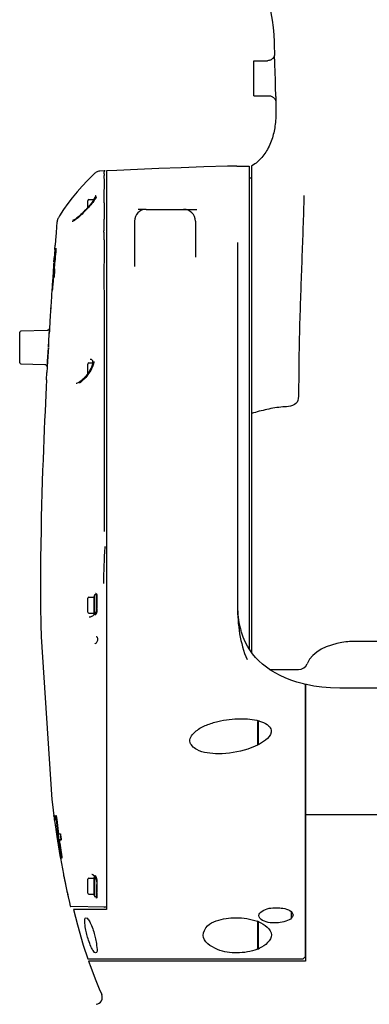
# Model space of a CAD drawing. Header units: millimetres. Extents: x 7426 to 8300, y 124 to 421.
# Tile 12 of 135: x 7929 to 7936, y 232 to 253. Entities that reach past the tile are written whole.
import ezdxf

# ---------------------------------------------------------------- set-up
doc = ezdxf.new("R2010")
doc.units = ezdxf.units.MM
doc.layers.add('外形图', color=7, linetype='Continuous')

msp = doc.modelspace()

# ---------------------------------------------------------------- linework, layer by layer
at = {"layer": '外形图', "linetype": 'Continuous'}
for p, q in [((7934.2938, 252.2267), (7934.3011, 251.9815)), ((7933.8614, 251.1217), (7933.8614, 251.8717)), ((7933.8614, 251.8717), (7934.1518, 251.8717)), ((7934.3011, 251.9816), (7934.301, 251.9831)), ((7933.8614, 251.1217), (7934.1825, 251.1217)), ((7934.3294, 251.0272), (7934.3293, 251.0294)), ((7934.3294, 251.027), (7934.3305, 250.9817)), ((7934.3305, 250.9817), (7934.3314, 250.9376)), ((7933.4922, 249.6217), (7933.4925, 249.6217)), ((7933.4936, 249.6217), (7933.7614, 249.6217)), ((7933.7614, 249.6217), (7933.7614, 239.3094)), ((7933.8114, 249.6217), (7933.8114, 239.2375)), ((7930.4644, 249.4662), (7930.4285, 249.4324)), ((7930.4777, 249.4775), (7930.4644, 249.4662)), ((7930.5532, 249.5106), (7930.5325, 249.5056)), ((7930.5744, 249.513), (7930.5532, 249.5106)), ((7930.6613, 249.5176), (7930.5744, 249.513)), ((7930.6864, 249.5176), (7930.6613, 249.5176)), ((7930.6613, 249.5176), (7930.6613, 249.5146)), ((7930.6613, 249.5146), (7930.6615, 249.4997)), ((7930.7114, 249.5176), (7930.7114, 233.7467)), ((7933.7614, 249.3717), (7933.8114, 249.3717)), ((7930.4578, 248.943), (7930.4441, 248.9054)), ((7930.4614, 248.9267), (7930.4549, 248.9161)), ((7930.4614, 248.9529), (7930.4614, 248.9267)), ((7930.4769, 248.9529), (7930.4614, 248.9529)), ((7930.4638, 248.9305), (7930.4614, 248.9267)), ((7930.4683, 248.9376), (7930.4638, 248.9305)), ((7930.4738, 248.9467), (7930.4683, 248.9376)), ((7930.4778, 248.9546), (7930.4738, 248.9467)), ((7930.4844, 248.9307), (7930.4771, 248.9204)), ((7930.4807, 248.9612), (7930.4778, 248.9546)), ((7930.4831, 248.9838), (7930.4832, 248.9835)), ((7930.4835, 248.9835), (7930.4831, 248.9838)), ((7930.4832, 248.9835), (7930.4834, 248.9833)), ((7930.484, 248.9832), (7930.4835, 248.9835)), ((7930.4841, 248.9832), (7930.484, 248.9832)), ((7930.4907, 248.9405), (7930.4844, 248.9307)), ((7930.4958, 248.9499), (7930.4907, 248.9405)), ((7930.4995, 248.9587), (7930.4958, 248.9499)), ((7930.3139, 248.7356), (7930.3139, 248.8804)), ((7930.3389, 248.9054), (7930.4441, 248.9054)), ((7930.4088, 248.8489), (7930.39, 248.8248)), ((7930.4222, 248.8468), (7930.4004, 248.8197)), ((7930.4257, 248.8718), (7930.4088, 248.8489)), ((7930.4424, 248.8729), (7930.4222, 248.8468)), ((7930.4407, 248.8937), (7930.4257, 248.8718)), ((7930.4549, 248.9161), (7930.4407, 248.8937)), ((7930.4616, 248.8995), (7930.4424, 248.8729)), ((7930.4441, 248.9054), (7930.4441, 248.8991)), ((7930.4771, 248.9204), (7930.4682, 248.9085)), ((7931.5038, 248.6967), (7931.3881, 248.6967)), ((7931.5614, 248.6967), (7932.6396, 248.6967)), ((7929.6571, 248.4217), (7929.6489, 248.3242)), ((7930.0679, 248.4864), (7930.0483, 248.4717)), ((7930.0667, 248.5008), (7930.0511, 248.4899)), ((7931.3114, 248.4467), (7931.3114, 247.4749)), ((7932.6114, 248.4467), (7932.6114, 247.6743)), ((7929.6128, 247.8557), (7929.6138, 247.8706)), ((7929.6138, 247.8706), (7929.6148, 247.8844)), ((7929.6148, 247.8844), (7929.6156, 247.8969)), ((7929.6257, 248.0396), (7929.6175, 247.9356)), ((7933.5114, 247.9858), (7933.5114, 240.2136)), ((7929.5948, 247.62), (7929.5982, 247.6641)), ((7929.5982, 247.6649), (7929.5965, 247.6426)), ((7929.6056, 247.7602), (7929.6039, 247.7384)), ((7929.6071, 247.7808), (7929.6056, 247.7602)), ((7929.6086, 247.8002), (7929.6071, 247.7808)), ((7929.6099, 247.8183), (7929.6086, 247.8002)), ((7929.6112, 247.8354), (7929.6099, 247.8183)), ((7929.6123, 247.8513), (7929.6112, 247.8354)), ((7929.6116, 247.8393), (7929.6125, 247.8515)), ((7929.6134, 247.8663), (7929.6123, 247.8513)), ((7929.6125, 247.8515), (7929.6128, 247.8557)), ((7929.621, 247.7394), (7929.6251, 247.7815)), ((7929.6251, 247.7815), (7929.6302, 247.8325)), ((7929.6335, 247.8679), (7929.6254, 247.7861)), ((7929.6352, 247.8341), (7929.6308, 247.7915)), ((7929.6336, 247.8664), (7929.6343, 247.8502)), ((7929.6344, 247.852), (7929.6343, 247.8502)), ((7929.635, 247.8377), (7929.6353, 247.8341)), ((7929.5881, 247.4813), (7929.5869, 247.4665)), ((7929.587, 247.4487), (7929.5872, 247.4601)), ((7929.5872, 247.4601), (7929.5873, 247.4643)), ((7929.5873, 247.4643), (7929.5874, 247.4717)), ((7929.5874, 247.4717), (7929.5885, 247.485)), ((7929.5874, 247.4717), (7929.5978, 247.4717)), ((7929.5906, 247.5111), (7929.5881, 247.4813)), ((7929.5885, 247.485), (7929.5907, 247.5117)), ((7929.5918, 247.5259), (7929.5906, 247.5111)), ((7929.5907, 247.5117), (7929.5918, 247.5251)), ((7929.5913, 247.5743), (7929.5931, 247.5973)), ((7929.5931, 247.5408), (7929.5918, 247.5259)), ((7929.5918, 247.5251), (7929.593, 247.5385)), ((7929.5947, 247.6203), (7929.593, 247.598)), ((7929.593, 247.5385), (7929.5941, 247.5519)), ((7929.5931, 247.5973), (7929.5948, 247.62)), ((7929.5943, 247.5556), (7929.5931, 247.5408)), ((7929.5965, 247.6426), (7929.5947, 247.6203)), ((7929.5978, 247.4921), (7929.5985, 247.4999)), ((7929.602, 247.5408), (7929.5983, 247.4999)), ((7929.5985, 247.4999), (7929.6015, 247.5327)), ((7929.6017, 247.4921), (7929.5987, 247.4598)), ((7929.5993, 247.4641), (7929.6025, 247.4985)), ((7929.5993, 247.4641), (7929.6002, 247.442)), ((7929.6015, 247.5327), (7929.6052, 247.5735)), ((7929.6063, 247.5413), (7929.6017, 247.4921)), ((7929.6025, 247.4985), (7929.6031, 247.505)), ((7929.6031, 247.505), (7929.607, 247.5459)), ((7929.6102, 247.5824), (7929.6063, 247.5413)), ((7929.5742, 247.351), (7929.5606, 247.1564)), ((7929.5749, 247.3616), (7929.5742, 247.351)), ((7929.5755, 247.3689), (7929.5749, 247.3616)), ((7929.576, 247.244), (7929.5796, 247.2861)), ((7929.5828, 247.3246), (7929.5792, 247.283)), ((7929.5796, 247.2861), (7929.5833, 247.3286)), ((7929.5838, 247.2963), (7929.5801, 247.2539)), ((7929.5864, 247.3662), (7929.5828, 247.3246)), ((7929.5842, 247.3393), (7929.5861, 247.3611)), ((7929.5861, 247.3611), (7929.587, 247.3714)), ((7929.6023, 247.3692), (7929.5864, 247.3662)), ((7929.5869, 247.3821), (7929.5868, 247.393)), ((7929.587, 247.3714), (7929.5869, 247.3821)), ((7929.587, 247.3714), (7929.6041, 247.3714)), ((7929.5876, 247.339), (7929.6041, 247.339)), ((7929.5884, 247.3161), (7929.5876, 247.339)), ((7929.5918, 247.23), (7929.5961, 247.2746)), ((7929.5936, 247.2521), (7929.5924, 247.2387)), ((7929.5962, 247.2788), (7929.5936, 247.2521)), ((7929.5961, 247.2746), (7929.6005, 247.3192)), ((7929.5988, 247.3056), (7929.5962, 247.2788)), ((7929.6014, 247.3325), (7929.5988, 247.3056)), ((7929.6005, 247.3192), (7929.6045, 247.3595)), ((7929.6041, 247.3595), (7929.6014, 247.3325)), ((7929.604, 247.375), (7929.6049, 247.3638)), ((7929.6045, 247.3595), (7929.6049, 247.3638)), ((7929.5521, 247.0323), (7929.551, 247.0154)), ((7929.5533, 247.0492), (7929.5521, 247.0323)), ((7929.5544, 247.0661), (7929.5533, 247.0492)), ((7929.5557, 247.0834), (7929.5544, 247.065)), ((7929.5556, 247.0831), (7929.5544, 247.0661)), ((7929.5552, 246.9561), (7929.562, 247.0392)), ((7929.5604, 247.1514), (7929.5556, 247.0831)), ((7929.557, 247.1019), (7929.5557, 247.0834)), ((7929.5608, 247.1574), (7929.557, 247.1019)), ((7929.5624, 247.046), (7929.559, 247.0052)), ((7929.5658, 247.087), (7929.5624, 247.046)), ((7929.551, 247.0154), (7929.5498, 246.9986)), ((7929.5585, 246.9989), (7929.5557, 246.9648)), ((7929.559, 247.0052), (7929.5585, 246.9989)), ((7929.5304, 246.71), (7929.5212, 246.5684)), ((7929.5232, 246.5991), (7929.5125, 246.4336)), ((7930.6614, 246.376), (7930.6614, 246.3608)), ((7930.6614, 246.3608), (7930.6614, 246.3193)), ((7930.6614, 246.3193), (7930.6614, 246.0434)), ((7928.8614, 245.4215), (7928.8614, 246.0728)), ((7928.8614, 245.4215), (7928.8614, 246.0711)), ((7929.448, 246.1125), (7928.8857, 246.0977)), ((7930.6614, 246.0434), (7930.6614, 245.8596)), ((7929.4772, 245.7799), (7929.4759, 245.7587)), ((7929.4762, 245.7645), (7929.4772, 245.78)), ((7929.4778, 245.7899), (7929.4772, 245.7799)), ((7929.4772, 245.78), (7929.4776, 245.7871)), ((7929.4776, 245.7871), (7929.4794, 245.8162)), ((7929.4794, 245.8161), (7929.4778, 245.7899)), ((7929.4794, 245.8162), (7929.4801, 245.8285)), ((7929.48, 245.8256), (7929.4794, 245.8161)), ((7930.6614, 245.8596), (7930.6614, 245.7791)), ((7930.6614, 245.7791), (7930.6614, 245.6886)), ((7929.4697, 245.6612), (7929.4492, 245.3408)), ((7929.47, 245.6656), (7929.4732, 245.7165)), ((7929.4732, 245.7165), (7929.474, 245.7295)), ((7929.474, 245.7295), (7929.4735, 245.7216)), ((7929.474, 245.7295), (7929.4749, 245.744)), ((7929.4749, 245.7437), (7929.474, 245.7295)), ((7930.6614, 245.6886), (7930.6614, 245.6716)), ((7930.6614, 245.6716), (7930.6614, 245.6654)), ((7930.6614, 245.6654), (7930.6614, 245.5561)), ((7928.8857, 245.3962), (7929.4, 245.3827)), ((7929.4492, 245.3401), (7929.4531, 245.4031)), ((7929.4531, 245.4031), (7929.4554, 245.4391)), ((7929.4554, 245.4391), (7929.4579, 245.4781)), ((7930.3139, 245.1888), (7930.3139, 245.3942)), ((7930.3389, 245.4192), (7930.4168, 245.4192)), ((7930.4448, 245.4476), (7930.4426, 245.4257)), ((7930.6614, 245.5561), (7930.6614, 245.4593)), ((7930.6614, 245.4593), (7930.6614, 245.3729)), ((7930.6614, 245.3729), (7930.6614, 245.3471)), ((7929.435, 245.0576), (7929.4425, 245.2103)), ((7929.4486, 245.3306), (7929.4425, 245.2103)), ((7929.4485, 245.3289), (7929.4485, 245.3286)), ((7929.4492, 245.3408), (7929.4486, 245.3304)), ((7929.4487, 245.3329), (7929.4492, 245.3401)), ((7930.3181, 245.1684), (7930.2952, 245.1386)), ((7930.3171, 245.1932), (7930.296, 245.1644)), ((7930.3397, 245.1986), (7930.3181, 245.1684)), ((7930.6614, 245.3471), (7930.6614, 245.3296)), ((7930.6614, 245.3296), (7930.6614, 245.2398)), ((7930.6614, 245.2398), (7930.6614, 245.1646)), ((7930.6614, 245.1646), (7930.6614, 245.1472)), ((7930.6614, 245.1472), (7930.6614, 245.123)), ((7929.435, 245.0576), (7929.4273, 244.9013)), ((7930.1261, 245.0027), (7930.1064, 244.9925)), ((7930.6614, 245.123), (7930.6614, 244.9308)), ((7930.6614, 244.9308), (7930.6614, 244.906)), ((7930.6614, 244.906), (7930.6614, 244.8853)), ((7930.6614, 244.8853), (7930.6614, 244.8725)), ((7930.6614, 244.8725), (7930.6614, 244.8588)), ((7930.6614, 244.8588), (7930.6614, 244.8337)), ((7930.6614, 244.8337), (7930.6614, 244.7556)), ((7930.6614, 244.7556), (7930.6614, 242.7591)), ((7930.6614, 242.7591), (7930.6614, 242.7317)), ((7930.6614, 242.7317), (7930.6614, 242.6396)), ((7930.6614, 242.6396), (7930.6614, 241.8161)), ((7930.3139, 240.0992), (7930.3139, 240.3942)), ((7930.3389, 240.4192), (7930.4441, 240.4192)), ((7930.4578, 240.4568), (7930.4441, 240.4192)), ((7930.4441, 240.4192), (7930.4441, 240.0742)), ((7930.5077, 240.4667), (7930.4614, 240.4667)), ((7930.4614, 240.4667), (7930.4614, 240.054)), ((7930.4872, 240.497), (7930.4787, 240.4973)), ((7930.4788, 240.4973), (7930.4872, 240.4968)), ((7930.5114, 240.4016), (7930.5114, 240.4834)), ((7930.5114, 240.4109), (7930.5114, 240.4407)), ((7930.5114, 240.1743), (7930.5114, 240.4365)), ((7930.5114, 240.4317), (7930.5114, 240.186)), ((7930.5004, 240.1189), (7930.495, 240.1048)), ((7930.5049, 240.1336), (7930.5004, 240.1189)), ((7930.5107, 240.1251), (7930.5097, 240.118)), ((7930.5114, 240.1253), (7930.5114, 240.211)), ((7930.5114, 240.1519), (7930.5114, 240.206)), ((7930.3389, 240.0742), (7930.4441, 240.0742)), ((7930.4122, 240.0132), (7930.3957, 240.0039)), ((7930.429, 240.025), (7930.4122, 240.0132)), ((7930.4457, 240.0388), (7930.429, 240.025)), ((7930.454, 240.0469), (7930.4441, 240.0742)), ((7930.4621, 240.0547), (7930.4457, 240.0388)), ((7930.4695, 240.0627), (7930.4621, 240.0547)), ((7930.4756, 240.0701), (7930.4696, 240.0628)), ((7930.4821, 240.0798), (7930.4756, 240.0701)), ((7933.5808, 239.7062), (7933.583, 239.6988)), ((7933.5931, 239.6658), (7933.583, 239.6988)), ((7943.3614, 239.4717), (7936.0614, 239.4717)), ((7934.1971, 238.8717), (7934.8125, 238.8717)), ((7934.9614, 238.5533), (7934.9614, 232.6467)), ((7934.9614, 237.8583), (7934.9614, 238.5533)), ((7934.9614, 232.7467), (7934.9614, 237.8583)), ((7933.9364, 237.7567), (7933.9514, 237.7717)), ((7933.9364, 237.7567), (7933.9364, 237.2552)), ((7933.9514, 237.7717), (7933.9514, 237.2627)), ((7929.5914, 235.7465), (7929.5906, 235.7537)), ((7929.5923, 235.7411), (7929.5916, 235.747)), ((7929.5937, 235.7287), (7929.5923, 235.7411)), ((7929.5935, 235.7537), (7929.594, 235.7537)), ((7929.594, 235.7537), (7929.5949, 235.747)), ((7929.5948, 235.747), (7929.5955, 235.7411)), ((7929.5949, 235.747), (7929.5956, 235.7411)), ((7929.6285, 235.7537), (7929.6396, 235.7537)), ((7929.6293, 235.7469), (7929.6285, 235.7537)), ((7929.6335, 235.7108), (7929.6293, 235.7469)), ((7929.6299, 235.747), (7929.6413, 235.747)), ((7929.6348, 235.7044), (7929.6299, 235.747)), ((7929.6385, 235.6678), (7929.6335, 235.7108)), ((7929.6398, 235.6616), (7929.6348, 235.7044)), ((7929.6396, 235.7537), (7929.6411, 235.7537)), ((7929.6411, 235.7537), (7929.646, 235.7108)), ((7929.6413, 235.747), (7929.6461, 235.7044)), ((7929.646, 235.7108), (7929.6509, 235.6678)), ((7949.7853, 235.7717), (7934.9614, 235.7717)), ((7929.6029, 235.6571), (7929.6023, 235.661)), ((7929.647, 235.3653), (7929.648, 235.3585)), ((7929.648, 235.3585), (7929.6487, 235.3538)), ((7929.6487, 235.3538), (7929.6495, 235.3483)), ((7929.6539, 235.3663), (7929.6732, 235.3663)), ((7929.6539, 235.3663), (7929.6583, 235.3355)), ((7929.6552, 235.3595), (7929.7311, 235.3595)), ((7929.6563, 235.3528), (7929.6554, 235.3596)), ((7929.6723, 235.403), (7929.6666, 235.4463)), ((7929.6766, 235.3663), (7929.6708, 235.4094)), ((7929.6773, 235.3648), (7929.6723, 235.403)), ((7929.6894, 235.3629), (7929.6766, 235.3663)), ((7929.678, 235.3595), (7929.6773, 235.3648)), ((7929.6804, 235.3592), (7929.6824, 235.3454)), ((7929.6824, 235.3454), (7929.6844, 235.3315)), ((7929.6826, 235.4094), (7929.6882, 235.3663)), ((7929.6844, 235.3315), (7929.6884, 235.3037)), ((7929.6876, 235.3662), (7929.6885, 235.3595)), ((7929.6882, 235.3663), (7929.7311, 235.3663)), ((7929.6884, 235.3037), (7929.6925, 235.2759)), ((7929.6945, 235.2624), (7929.6904, 235.2902)), ((7929.6925, 235.2759), (7929.698, 235.2382)), ((7929.6965, 235.2484), (7929.6945, 235.2624)), ((7929.7319, 235.3596), (7929.7311, 235.3663)), ((7929.7369, 235.32), (7929.7319, 235.3596)), ((7929.7409, 235.2892), (7929.7369, 235.32)), ((7929.7381, 235.304), (7929.7399, 235.2902)), ((7929.7429, 235.2738), (7929.7409, 235.2892)), ((7929.7449, 235.2584), (7929.7429, 235.2738)), ((7929.7489, 235.2276), (7929.7449, 235.2584)), ((7929.6643, 235.2492), (7929.6684, 235.2223)), ((7929.6647, 235.2468), (7929.6667, 235.2335)), ((7929.6667, 235.2335), (7929.6675, 235.2286)), ((7929.6675, 235.2286), (7929.6685, 235.2223)), ((7929.673, 235.2345), (7929.674, 235.2277)), ((7929.6751, 235.2345), (7929.6733, 235.2345)), ((7929.6956, 235.2277), (7929.674, 235.2277)), ((7929.7472, 235.2345), (7929.6751, 235.2345)), ((7929.6963, 235.2273), (7929.6953, 235.2345)), ((7929.7065, 235.2305), (7929.6957, 235.2277)), ((7929.6967, 235.2202), (7929.6957, 235.2277)), ((7929.6973, 235.2203), (7929.6963, 235.2273)), ((7929.6986, 235.2345), (7929.6965, 235.2484)), ((7929.7018, 235.1847), (7929.6967, 235.2202)), ((7929.7055, 235.2345), (7929.7064, 235.2276)), ((7929.7064, 235.2276), (7929.7072, 235.2218)), ((7929.7489, 235.2276), (7929.7069, 235.2277)), ((7929.707, 235.2277), (7929.7078, 235.2219)), ((7929.7072, 235.2218), (7929.7115, 235.1917)), ((7929.7078, 235.2219), (7929.713, 235.1845)), ((7929.7115, 235.1917), (7929.7176, 235.1489)), ((7929.73, 234.847), (7929.7312, 234.8402)), ((7929.7307, 234.8402), (7929.7939, 234.5009)), ((7929.7472, 234.8903), (7929.7403, 234.9335)), ((7929.7478, 234.8833), (7929.7409, 234.9264)), ((7929.7542, 234.847), (7929.7472, 234.8903)), ((7929.7636, 234.847), (7929.7542, 234.847)), ((7929.7559, 234.8402), (7929.7548, 234.8402)), ((7929.7652, 234.8402), (7929.7559, 234.8402)), ((7929.7567, 234.8903), (7929.7636, 234.847)), ((7929.7641, 234.8471), (7929.7652, 234.8402)), ((7930.3389, 234.4192), (7930.4441, 234.4192)), ((7930.3997, 234.5006), (7930.3978, 234.5006)), ((7930.4578, 234.4568), (7930.4441, 234.4192)), ((7930.4441, 234.4192), (7930.4441, 234.0742)), ((7930.4476, 234.4693), (7930.4561, 234.4597)), ((7930.4561, 234.4597), (7930.4645, 234.4491)), ((7930.4614, 234.453), (7930.4614, 234.0267)), ((7930.4645, 234.4491), (7930.4677, 234.4446)), ((7930.4776, 234.4282), (7930.4836, 234.4158)), ((7930.4836, 234.4158), (7930.4887, 234.4034)), ((7930.496, 234.4198), (7930.4979, 234.4138)), ((7930.3139, 234.0992), (7930.3139, 234.3942)), ((7930.4887, 234.4034), (7930.4931, 234.3908)), ((7930.4931, 234.3908), (7930.4968, 234.3788)), ((7930.4979, 234.4138), (7930.4997, 234.4078)), ((7930.5114, 234.3367), (7930.5114, 234.2218)), ((7930.5114, 234.0697), (7930.5114, 234.2841)), ((7930.5114, 234.2815), (7930.5114, 234.2783)), ((7930.5114, 234.2179), (7930.5114, 234.2783)), ((7930.5114, 234.264), (7930.5114, 234.1119)), ((7929.8867, 234.0575), (7929.8886, 234.0492)), ((7929.8867, 234.0574), (7929.8951, 234.021)), ((7929.8942, 234.0242), (7929.8949, 234.0209)), ((7929.8949, 234.0209), (7929.9241, 233.8941)), ((7929.8949, 234.0209), (7929.8963, 234.0146)), ((7930.3389, 234.0742), (7930.4441, 234.0742)), ((7930.4578, 234.0366), (7930.4441, 234.0742)), ((7930.4614, 234.0267), (7930.5022, 234.0267)), ((7930.4878, 233.9958), (7930.4886, 233.9959)), ((7930.4886, 233.9959), (7930.489, 233.996)), ((7930.4932, 234.0029), (7930.4918, 234.0005)), ((7930.4987, 234.0153), (7930.497, 234.0111)), ((7930.5021, 234.0261), (7930.4987, 234.0153)), ((7930.5098, 234.0681), (7930.5078, 234.0527)), ((7930.5111, 234.0844), (7930.5098, 234.0681)), ((7930.5112, 234.0331), (7930.5108, 234.0268)), ((7930.5114, 234.0975), (7930.5111, 234.0844)), ((7930.5114, 234.0391), (7930.5112, 234.0331)), ((7930.5114, 234.0783), (7930.5114, 234.1576)), ((7930.5114, 234.0334), (7930.5114, 234.1427)), ((7929.9241, 233.8941), (7929.9412, 233.8217)), ((7930.6864, 233.7974), (7929.9556, 233.8102)), ((7929.9564, 233.8102), (7929.9556, 233.8102)), ((7930.7114, 233.797), (7930.6864, 233.7974)), ((7930.7114, 233.7467), (7930.0094, 233.7467)), ((7934.6614, 233.5635), (7934.6614, 233.6967)), ((7933.9364, 233.4951), (7933.9364, 232.9005)), ((7933.9514, 233.4892), (7933.9514, 232.9064)), ((7934.9114, 232.6967), (7934.9614, 232.7467)), ((7930.3136, 232.6967), (7932.3436, 232.6967)), ((7934.9614, 232.6467), (7930.3309, 232.6467)), ((7932.3436, 232.6967), (7934.9114, 232.6967))]:
    msp.add_line(p, q, dxfattribs=at)
at = {"layer": '外形图'}
msp.add_line((7929.3185, 239.5725), (7929.5474, 236.0947), dxfattribs=at)
at = {"layer": '外形图', "linetype": 'Continuous'}
for points in [[(7934.0468, 253.4967), (7934.0958, 253.3646), (7934.1457, 253.2083), (7934.1876, 253.0512), (7934.2219, 252.8936), (7934.249, 252.7362), (7934.2694, 252.5799), (7934.2836, 252.4253), (7934.2922, 252.272), (7934.2938, 252.2262)], [(7934.2405, 251.9007), (7934.2281, 251.8926), (7934.2148, 251.8855), (7934.2004, 251.8798), (7934.1853, 251.8755), (7934.1694, 251.8727), (7934.1518, 251.8717)], [(7934.262, 251.92), (7934.2518, 251.9099), (7934.2405, 251.9007)], [(7934.3004, 252.0052), (7934.3003, 252.0043), (7934.2998, 251.9998), (7934.2987, 251.9931), (7934.2969, 251.9848), (7934.2942, 251.9753), (7934.2904, 251.9647), (7934.2851, 251.9533), (7934.2787, 251.9418), (7934.271, 251.9307), (7934.262, 251.92)], [(7934.1825, 251.1217), (7934.1889, 251.1215), (7934.2034, 251.1202), (7934.2174, 251.1176), (7934.2309, 251.1137), (7934.2436, 251.1086), (7934.2556, 251.1026), (7934.2668, 251.0957), (7934.2772, 251.088), (7934.2867, 251.0795), (7934.2952, 251.0706), (7934.3027, 251.0612), (7934.3093, 251.0516), (7934.3149, 251.042), (7934.3195, 251.0325), (7934.3232, 251.0232), (7934.3259, 251.0149)], [(7934.3314, 250.9376), (7934.3321, 250.8936), (7934.3323, 250.8494), (7934.3322, 250.8054), (7934.3316, 250.7618), (7934.3304, 250.7186), (7934.3287, 250.676), (7934.3263, 250.6342), (7934.3234, 250.5934), (7934.3198, 250.5536), (7934.3155, 250.5145), (7934.3106, 250.4764), (7934.305, 250.4392), (7934.2987, 250.4026), (7934.2916, 250.3667), (7934.2838, 250.3313), (7934.2751, 250.2961), (7934.2655, 250.2609), (7934.2549, 250.2255), (7934.2432, 250.1901), (7934.2302, 250.154), (7934.2159, 250.1175), (7934.2006, 250.0816), (7934.1842, 250.046), (7934.1667, 250.0109), (7934.1488, 249.9775), (7934.1309, 249.9467), (7934.1127, 249.9175), (7934.0936, 249.8888), (7934.0732, 249.8606), (7934.052, 249.833), (7934.0296, 249.8061), (7934.0061, 249.7798), (7933.9817, 249.7544), (7933.9567, 249.7303), (7933.9314, 249.7078), (7933.9057, 249.6867), (7933.8784, 249.6659), (7933.8491, 249.6455), (7933.8182, 249.6258), (7933.8114, 249.6217)], [(7934.3259, 251.0149), (7934.3279, 251.0076), (7934.3292, 251.0014), (7934.33, 250.9965), (7934.3302, 250.9955)], [(7933.4933, 249.6217), (7933.2989, 249.6168), (7932.795, 249.6027), (7932.3064, 249.5867), (7931.8332, 249.569), (7931.3752, 249.5495), (7930.9326, 249.5285), (7930.7114, 249.5172)], [(7930.4285, 249.4324), (7930.3087, 249.3147), (7930.1945, 249.1943), (7930.086, 249.0715), (7929.9834, 248.9464), (7929.8871, 248.8194), (7929.7971, 248.6905), (7929.7135, 248.56), (7929.6877, 248.5171)], [(7930.5325, 249.5056), (7930.5129, 249.4983), (7930.4945, 249.4888), (7930.4777, 249.4775)], [(7930.4797, 248.9836), (7930.4803, 248.9836), (7930.4819, 248.9835), (7930.4835, 248.9833), (7930.4841, 248.9832)], [(7930.4841, 248.9806), (7930.4844, 248.9783), (7930.4843, 248.9754), (7930.4838, 248.9717), (7930.4826, 248.967), (7930.4807, 248.9612)], [(7930.4834, 248.9833), (7930.4838, 248.9822), (7930.4841, 248.9806)], [(7930.3233, 248.7461), (7930.2979, 248.718), (7930.2713, 248.6895), (7930.2448, 248.6619), (7930.2188, 248.6356), (7930.1933, 248.6106), (7930.1688, 248.5874), (7930.1456, 248.5661), (7930.1236, 248.5467), (7930.1031, 248.5293), (7930.0841, 248.514), (7930.0667, 248.5008)], [(7930.3271, 248.7353), (7930.3009, 248.7068), (7930.2739, 248.6783), (7930.2467, 248.6503), (7930.2192, 248.6226), (7930.1917, 248.5957), (7930.1648, 248.5702), (7930.1385, 248.546), (7930.1131, 248.5236), (7930.0894, 248.5036), (7930.0679, 248.4864)], [(7930.39, 248.8248), (7930.3693, 248.7994), (7930.347, 248.7731), (7930.3233, 248.7461)], [(7930.4004, 248.8197), (7930.3772, 248.792), (7930.3526, 248.7638), (7930.3271, 248.7353)], [(7929.6877, 248.5171), (7929.6862, 248.5145), (7929.6819, 248.5068), (7929.678, 248.499), (7929.6745, 248.4912), (7929.6713, 248.4834), (7929.6685, 248.4757), (7929.666, 248.4681), (7929.6639, 248.4607), (7929.6621, 248.4533), (7929.6606, 248.4462), (7929.6594, 248.4396), (7929.6585, 248.4337), (7929.6578, 248.4283), (7929.6573, 248.4238), (7929.6571, 248.4218)], [(7929.6489, 248.3242), (7929.6381, 248.1933), (7929.6257, 248.0396)], [(7930.0483, 248.4717), (7930.0305, 248.4595), (7930.0144, 248.4496), (7930.0005, 248.4423), (7929.9895, 248.4377), (7929.9821, 248.4356)], [(7930.0511, 248.4899), (7930.0373, 248.4811), (7930.0253, 248.4743), (7930.0153, 248.4695), (7930.0076, 248.4665), (7930.002, 248.465), (7929.9988, 248.4646)], [(7929.5492, 246.9912), (7929.54, 246.8534), (7929.5304, 246.71)], [(7929.5125, 246.4336), (7929.5039, 246.2968), (7929.4947, 246.1487)], [(7929.4959, 246.1538), (7929.4959, 246.1538), (7929.4959, 246.154), (7929.4959, 246.1538), (7929.4958, 246.1535), (7929.4957, 246.1529), (7929.4955, 246.1517), (7929.495, 246.1498), (7929.4943, 246.1473), (7929.4933, 246.1442), (7929.4917, 246.1406), (7929.4895, 246.1365), (7929.4867, 246.1324), (7929.4834, 246.1285), (7929.4796, 246.1247), (7929.4752, 246.1213), (7929.4703, 246.1184), (7929.465, 246.1159), (7929.4593, 246.1141), (7929.4533, 246.1129), (7929.448, 246.1125)], [(7929.4, 245.3827), (7929.4016, 245.3826), (7929.4073, 245.382), (7929.4124, 245.3808), (7929.417, 245.3792), (7929.4212, 245.3773), (7929.4249, 245.3753), (7929.4282, 245.373), (7929.4312, 245.3706), (7929.4338, 245.3682), (7929.4361, 245.3658), (7929.4381, 245.3634)], [(7929.4381, 245.3634), (7929.4399, 245.361), (7929.4415, 245.3586), (7929.4428, 245.3562)], [(7929.4428, 245.3562), (7929.444, 245.3538), (7929.445, 245.3515), (7929.4458, 245.3492)], [(7929.4458, 245.3492), (7929.4466, 245.347), (7929.4472, 245.3448), (7929.4477, 245.3425), (7929.4481, 245.3403)], [(7930.4175, 245.4268), (7930.416, 245.4103), (7930.4128, 245.3918), (7930.4077, 245.3716), (7930.4008, 245.3499), (7930.3919, 245.3266), (7930.3809, 245.3019), (7930.368, 245.2761), (7930.3531, 245.2492), (7930.336, 245.2215), (7930.3171, 245.1932)], [(7930.4426, 245.4257), (7930.4379, 245.4016), (7930.4307, 245.3758), (7930.421, 245.3483), (7930.4088, 245.3194), (7930.3943, 245.2896), (7930.3779, 245.2593), (7930.3596, 245.2289), (7930.3397, 245.1986)], [(7930.3647, 245.5014), (7930.3732, 245.5006), (7930.3855, 245.4975), (7930.3951, 245.4924), (7930.4027, 245.4857), (7930.4086, 245.4772), (7930.413, 245.4671), (7930.416, 245.4555)], [(7930.416, 245.4555), (7930.4175, 245.442), (7930.4175, 245.4268)], [(7929.4481, 245.3403), (7929.4484, 245.3381), (7929.4486, 245.3356), (7929.4486, 245.3332), (7929.4486, 245.3313), (7929.4486, 245.3311)], [(7929.4481, 245.3397), (7929.4483, 245.3391), (7929.4486, 245.3305)], [(7930.296, 245.1644), (7930.2724, 245.1347), (7930.2469, 245.1055), (7930.2213, 245.0788), (7930.196, 245.0548), (7930.171, 245.0338), (7930.1475, 245.0164), (7930.1261, 245.0027)], [(7930.2952, 245.1386), (7930.2709, 245.1095), (7930.2454, 245.0812), (7930.2186, 245.054), (7930.191, 245.0286), (7930.1631, 245.0056), (7930.1351, 244.9856)], [(7930.1064, 244.9925), (7930.0888, 244.9855), (7930.0735, 244.9816), (7930.0671, 244.9808)], [(7929.4273, 244.9013), (7929.4194, 244.7365), (7929.4112, 244.5617), (7929.4026, 244.3776), (7929.394, 244.1863), (7929.3853, 243.988), (7929.3767, 243.7818), (7929.3681, 243.5685), (7929.3596, 243.3482), (7929.3515, 243.12), (7929.3436, 242.8833), (7929.3361, 242.6374), (7929.329, 242.3817), (7929.3227, 242.1152), (7929.317, 241.8371), (7929.3123, 241.5461), (7929.3088, 241.2401), (7929.3067, 240.9188), (7929.3064, 240.5796), (7929.3084, 240.2163), (7929.3131, 239.8351), (7929.3185, 239.5725)], [(7930.6814, 241.4873), (7930.6808, 241.4857), (7930.6805, 241.4848), (7930.6802, 241.4839), (7930.6799, 241.4829), (7930.6796, 241.482), (7930.6793, 241.4809)], [(7930.6855, 241.4919), (7930.6849, 241.4917), (7930.6842, 241.4914), (7930.6835, 241.4909), (7930.683, 241.4902), (7930.6826, 241.4895), (7930.6822, 241.4889), (7930.6818, 241.4881), (7930.6814, 241.4873)], [(7930.6855, 241.4918), (7930.6853, 241.49), (7930.6851, 241.4883), (7930.685, 241.4865), (7930.685, 241.4847), (7930.685, 241.4829), (7930.6852, 241.4811)], [(7930.4855, 240.4969), (7930.486, 240.4968), (7930.4865, 240.4967), (7930.487, 240.4966), (7930.4876, 240.4965), (7930.4881, 240.4963), (7930.4886, 240.4961), (7930.4892, 240.4958), (7930.4897, 240.4955), (7930.4903, 240.4952), (7930.4909, 240.4948), (7930.4916, 240.4944), (7930.4922, 240.4939), (7930.4929, 240.4934), (7930.4935, 240.4928), (7930.4942, 240.4922), (7930.4949, 240.4915), (7930.4956, 240.4908), (7930.4963, 240.49), (7930.497, 240.4891), (7930.4977, 240.4882), (7930.4984, 240.4872), (7930.4991, 240.4862), (7930.4998, 240.4852), (7930.5005, 240.4841)], [(7930.5005, 240.4841), (7930.5012, 240.4829), (7930.5019, 240.4817), (7930.5025, 240.4804), (7930.5031, 240.4791), (7930.5038, 240.4778), (7930.5044, 240.4764), (7930.5049, 240.475), (7930.5055, 240.4735), (7930.506, 240.472), (7930.5066, 240.4705), (7930.5071, 240.469), (7930.5075, 240.4674), (7930.508, 240.4658), (7930.5084, 240.4642)], [(7930.5084, 240.4642), (7930.5088, 240.4625), (7930.5092, 240.4608), (7930.5095, 240.4591), (7930.5098, 240.4573), (7930.5101, 240.4556), (7930.5104, 240.4538), (7930.5106, 240.452), (7930.5108, 240.4502)], [(7930.5108, 240.4502), (7930.511, 240.4483), (7930.5112, 240.4464), (7930.5113, 240.4445), (7930.5113, 240.4427), (7930.5114, 240.4407)], [(7930.495, 240.1048), (7930.4889, 240.0917), (7930.4821, 240.0798)], [(7930.5077, 240.1084), (7930.5071, 240.1061), (7930.5065, 240.1037), (7930.5059, 240.1013), (7930.5052, 240.099), (7930.5045, 240.0966), (7930.5038, 240.0943), (7930.503, 240.0919), (7930.5022, 240.0895), (7930.5013, 240.0872)], [(7930.5101, 240.1591), (7930.5081, 240.1472), (7930.5049, 240.1336)], [(7930.5097, 240.118), (7930.5092, 240.1156), (7930.5088, 240.1132), (7930.5083, 240.1108), (7930.5077, 240.1084)], [(7930.5114, 240.1766), (7930.5111, 240.1694), (7930.5101, 240.1591)], [(7930.5114, 240.1352), (7930.5114, 240.1341), (7930.5113, 240.132), (7930.5112, 240.1297), (7930.511, 240.1274), (7930.5107, 240.1251)], [(7930.3957, 240.0039), (7930.3794, 239.9969), (7930.3636, 239.9925), (7930.3478, 239.9905)], [(7930.48, 240.0456), (7930.4785, 240.0435), (7930.4769, 240.0415), (7930.4753, 240.0395), (7930.4737, 240.0376), (7930.4721, 240.0357), (7930.4704, 240.0339), (7930.4701, 240.0336)], [(7930.5013, 240.0872), (7930.5005, 240.0848), (7930.4995, 240.0825), (7930.4986, 240.0801), (7930.4976, 240.0777), (7930.4966, 240.0753), (7930.4955, 240.0729), (7930.4944, 240.0705), (7930.4933, 240.0682), (7930.4921, 240.0658), (7930.4909, 240.0635), (7930.4897, 240.0612), (7930.4884, 240.0589), (7930.4871, 240.0566), (7930.4857, 240.0544), (7930.4844, 240.0521), (7930.4829, 240.0499), (7930.4815, 240.0478), (7930.48, 240.0456)], [(7934.9614, 238.5535), (7934.9171, 238.5639), (7934.7795, 238.6013), (7934.6501, 238.644), (7934.53, 238.6912), (7934.4187, 238.7424), (7934.3145, 238.7979), (7934.2177, 238.8573), (7934.1284, 238.9199), (7934.0451, 238.9865), (7933.9684, 239.0566), (7933.8981, 239.1298), (7933.8333, 239.2074), (7933.7743, 239.2886), (7933.7214, 239.3735), (7933.6732, 239.4645), (7933.6301, 239.5624), (7933.5931, 239.6658)], [(7939.5739, 238.4718), (7938.6463, 238.4715), (7937.6933, 238.4711), (7936.9447, 238.4701), (7936.4562, 238.4701), (7936.1752, 238.4714), (7935.9376, 238.4715), (7935.6955, 238.4731), (7935.4947, 238.4804), (7935.3109, 238.4956), (7935.1374, 238.5192), (7934.9833, 238.5486), (7934.9614, 238.5535)], [(7929.5474, 236.0947), (7929.5594, 235.9879), (7929.5911, 235.746)], [(7930.4013, 234.5004), (7930.4024, 234.5003), (7930.4049, 234.4996), (7930.408, 234.4985), (7930.4118, 234.4969)], [(7930.4118, 234.4969), (7930.4162, 234.4946), (7930.4211, 234.4916), (7930.4264, 234.488), (7930.4322, 234.4835), (7930.4331, 234.4828)], [(7930.4332, 234.4828), (7930.4392, 234.4775), (7930.4476, 234.4693)], [(7930.4677, 234.4446), (7930.4711, 234.4396), (7930.4776, 234.4282)], [(7930.4683, 234.476), (7930.4696, 234.4742), (7930.471, 234.4722), (7930.4725, 234.47), (7930.4739, 234.4679), (7930.4753, 234.4656), (7930.4767, 234.4633), (7930.4781, 234.4609)], [(7930.4781, 234.4609), (7930.4795, 234.4584), (7930.4808, 234.4559), (7930.4821, 234.4534), (7930.4834, 234.4508), (7930.4847, 234.4482), (7930.4859, 234.4455), (7930.4872, 234.4428), (7930.4884, 234.44), (7930.4895, 234.4372), (7930.4907, 234.4344), (7930.4918, 234.4315)], [(7930.4918, 234.4315), (7930.4929, 234.4286), (7930.4939, 234.4257), (7930.495, 234.4228), (7930.496, 234.4198)], [(7930.4968, 234.3788), (7930.4998, 234.3678), (7930.5021, 234.3579), (7930.5041, 234.3484)], [(7930.4997, 234.4078), (7930.5006, 234.4048), (7930.5014, 234.4018), (7930.5022, 234.3987), (7930.503, 234.3957), (7930.5037, 234.3927)], [(7930.5037, 234.3927), (7930.5044, 234.3896), (7930.5051, 234.3866), (7930.5057, 234.3836), (7930.5064, 234.3806), (7930.5069, 234.3776), (7930.5075, 234.3747), (7930.508, 234.3717), (7930.5085, 234.3688), (7930.5089, 234.3659), (7930.5093, 234.3631), (7930.5097, 234.3602), (7930.51, 234.3574)], [(7930.5041, 234.3484), (7930.5058, 234.3392), (7930.5072, 234.3307), (7930.5084, 234.3225), (7930.5093, 234.3147), (7930.51, 234.3074)], [(7930.51, 234.3574), (7930.5103, 234.3546), (7930.5106, 234.3519), (7930.5108, 234.3492), (7930.511, 234.3465), (7930.5112, 234.3439), (7930.5113, 234.3414), (7930.5114, 234.3389), (7930.5114, 234.3366)], [(7930.51, 234.3074), (7930.5106, 234.3004), (7930.511, 234.2938)], [(7930.511, 234.2938), (7930.5112, 234.2875), (7930.5114, 234.2815)], [(7930.4918, 234.0005), (7930.4904, 233.9986), (7930.4884, 233.9964), (7930.4875, 233.9957), (7930.4878, 233.9958)], [(7930.497, 234.0109), (7930.4962, 234.009), (7930.4932, 234.0029)], [(7930.5078, 234.0527), (7930.5052, 234.0387), (7930.5021, 234.0261)], [(7930.5108, 234.0268), (7930.5106, 234.0244), (7930.5101, 234.0202), (7930.5095, 234.0161), (7930.5089, 234.012), (7930.5081, 234.0081), (7930.5074, 234.0042), (7930.5065, 234.0005), (7930.5056, 233.9968), (7930.5046, 233.9934), (7930.5036, 233.99)], [(7929.9412, 233.8217), (7929.9413, 233.8213), (7929.9425, 233.8182), (7929.9444, 233.8155), (7929.9468, 233.8133), (7929.9495, 233.8116), (7929.9525, 233.8106), (7929.9556, 233.8102)], [(7930.6556, 233.8103), (7930.6562, 233.8095), (7930.6567, 233.8086), (7930.6573, 233.8077), (7930.658, 233.8069), (7930.6587, 233.806), (7930.6595, 233.8052), (7930.6603, 233.8044), (7930.6612, 233.8036), (7930.6621, 233.8028), (7930.6631, 233.8021), (7930.6641, 233.8014), (7930.6651, 233.8007), (7930.6662, 233.8001), (7930.6673, 233.7996), (7930.6685, 233.7991), (7930.6699, 233.7986), (7930.6715, 233.7982), (7930.6731, 233.7978)], [(7930.0093, 233.7467), (7930.0931, 233.4219), (7930.2197, 232.9854), (7930.3137, 232.6967)], [(7930.3309, 232.6467), (7930.3784, 232.5125), (7930.4699, 232.2702), (7930.5593, 232.0519), (7930.6112, 231.9328)]]:
    msp.add_lwpolyline(points, dxfattribs=at)
for centre, radius, start, end in [((7914.0388, 250.9147), 20.2889, 1.51231, 1.65201), ((7946.942, 251.3327), 12.6164, 181.0409, 181.18329), ((7942.5134, 251.2452), 8.187, 181.21159, 181.51208), ((7928.8425, 249.4806), 1.8191, 0.03334, 0.60114), ((7928.6489, 249.4807), 2.0127, 359.33507, 0.02776), ((7930.4719, 248.9379), 0.015, 134.44366, 160), ((7930.4774, 248.9176), 0.066, 87.9983, 92.01101), ((7930.3389, 248.8804), 0.025, 90, 180), ((7931.5614, 248.4467), 0.25, 90, 180), ((7932.3614, 248.4467), 0.25, 0, 90), ((7941.5137, 248.4382), 10.8551, 180.53862, 181.0414), ((7916.4984, 247.9847), 14.1644, 0.64365, 1.03624), ((7921.7257, 248.0598), 8.9366, 359.90504, 0.53868), ((7924.2246, 248.2618), 5.4033, 356.12758, 356.2431), ((7926.8739, 248.088), 2.7484, 356.23901, 356.42942), ((7928.3604, 247.9955), 1.259, 356.42014, 356.75319), ((7970.4314, 243.7798), 41.0022, 174.39264, 174.737), ((7967.9295, 244.0162), 38.489, 174.44896, 174.69695), ((7971.3355, 243.5671), 41.9178, 174.16034, 174.55338), ((7968.3039, 243.8723), 38.8711, 174.21325, 174.52304), ((7930.4129, 247.8891), 0.7796, 182.86089, 183.78406), ((7929.5552, 247.8274), 0.0802, 3.29399, 4.35649), ((7935.1677, 247.5445), 5.5699, 179.65763, 180.002), ((7931.4578, 247.546), 1.86, 180.05353, 180.73831), ((7931.9828, 247.5655), 2.385, 179.16634, 179.70506), ((7978.5693, 243.1089), 49.1676, 175.12991, 175.42168), ((7975.1974, 243.3821), 45.7845, 175.16145, 175.42068), ((7976.8829, 243.1149), 47.4834, 174.95708, 175.25927), ((7972.8887, 243.4604), 43.4744, 174.99409, 175.21488), ((7932.3654, 247.4089), 2.7787, 179.87508, 180.32806), ((7932.4917, 247.4085), 2.9049, 179.20789, 179.87327), ((7932.0552, 247.4028), 2.4683, 182.01268, 182.79673), ((7931.98, 247.3992), 2.3931, 182.79801, 183.32612), ((7932.3063, 247.5619), 2.7088, 182.53805, 183.24443), ((7931.8461, 247.5359), 2.2478, 183.24526, 184.10299), ((7928.8864, 246.0728), 0.025, 91.5, 180), ((7908.4024, 247.1227), 21.1174, 356.47852, 357.06833), ((7910.2292, 247.0296), 19.2883, 356.66162, 357.05911), ((7929.2728, 246.1555), 0.2241, 359.31245, 359.81427), ((7928.8864, 245.4211), 0.025, 180, 268.5), ((7930.3389, 245.3942), 0.025, 90, 180), ((7940.7537, 240.739), 10.1017, 175.78848, 180.16463), ((7930.3389, 240.3942), 0.025, 90, 180), ((7930.4719, 240.4517), 0.015, 134.44366, 160), ((7930.3389, 240.0992), 0.025, 180, 270), ((7930.2272, 240.1782), 0.2842, 351.01954, 357.45), ((7930.2549, 240.1767), 0.2565, 357.50609, 359.98514), ((7935.0079, 240.1326), 1.4895, 194.3338, 196.40132), ((7934.8125, 239.0717), 0.2, 270, 337.36248), ((7933.7241, 236.9166), 0.8918, 73.50389, 74.01065), ((7935.3371, 236.4155), 5.7843, 186.81971, 186.99489), ((7950.2211, 238.3704), 20.7925, 187.26473, 187.77259), ((7950.0839, 238.3513), 20.6539, 187.26043, 188.31277), ((7934.0758, 236.2607), 4.5135, 186.99419, 187.20874), ((7933.13, 236.1411), 3.5602, 187.20855, 187.46869), ((7932.3776, 236.0423), 2.8014, 187.46617, 187.82297), ((7949.1659, 237.9299), 19.6462, 186.50456, 187.26262), ((7931.7554, 235.9567), 2.1733, 187.92405, 188.14996), ((7931.4689, 235.9156), 1.8838, 188.14859, 188.45493), ((7931.2809, 235.8877), 1.6938, 188.45828, 188.58483), ((7949.7551, 238.3071), 20.3223, 187.77337, 188.08362), ((7949.4764, 238.0188), 19.9767, 186.75851, 187.50537), ((7949.23, 237.9845), 19.7274, 186.76237, 187.39249), ((7949.2461, 237.9401), 19.7265, 186.61439, 187.37049), ((7949.4216, 238.2597), 19.9853, 188.08366, 188.37314), ((7949.1, 238.2124), 19.6603, 188.37313, 188.66858), ((7949.2134, 238.2253), 19.7743, 188.3658, 188.6632), ((7935.8399, 236.1914), 6.2402, 187.72319, 188.30458), ((7949.6956, 238.2023), 20.2413, 188.23037, 188.43118), ((7948.7134, 238.068), 19.2498, 188.29723, 188.46455), ((7948.6309, 237.8626), 19.1071, 187.26503, 187.50728), ((7934.6375, 236.0234), 5.0011, 187.70972, 187.94848), ((7936.6396, 236.3044), 7.0228, 187.96015, 188.3034), ((7948.0544, 237.647), 18.4655, 187.11614, 187.28963), ((7934.8879, 235.9577), 5.1911, 187.38835, 188.00771), ((7948.7465, 238.1583), 19.3027, 188.74896, 188.96968), ((7948.5841, 238.1286), 19.1376, 188.73494, 189.26925), ((7948.469, 238.1144), 19.0218, 188.96944, 189.28301), ((7947.9965, 238.0368), 18.5429, 189.28174, 189.90533), ((7947.9315, 238.022), 18.4764, 189.26886, 189.8947), ((7948.0676, 237.8286), 18.5546, 188.08111, 188.304), ((7947.8988, 237.809), 18.3853, 188.20656, 189.02072), ((7947.6225, 237.763), 18.1047, 188.30209, 188.99129), ((7947.5839, 237.7183), 18.0496, 188.06975, 188.89916), ((7947.4288, 237.6944), 17.8932, 188.1788, 189.01612), ((7944.4853, 237.255), 14.9271, 189.14217, 189.30977), ((7945.5959, 237.3963), 16.0358, 188.8615, 189.14726), ((7937.4398, 236.0014), 7.7918, 191.11192, 191.4829), ((7963.0451, 241.2009), 33.9192, 191.53045, 192.02312), ((7930.3389, 234.3942), 0.025, 90, 180), ((7930.4719, 234.4517), 0.015, 157.94837, 160), ((7941.6641, 236.6508), 12.0595, 192.03996, 192.45003), ((7936.9691, 235.617), 7.252, 192.47093, 192.68778), ((7930.3389, 234.0992), 0.025, 180, 270), ((7930.4719, 234.0417), 0.015, 200, 225.55634), ((7933.6135, 232.6258), 0.9274, 67.62391, 69.62399), ((7933.6097, 233.73), 0.8917, 291.49209, 294.51574), ((7930.4742, 231.8717), 0.15, 277.1501, 24.03684)]:
    msp.add_arc(centre, radius, start, end, dxfattribs=at)
for points in [[(7934.3046, 251.8912), (7934.3033, 251.9213), (7934.3019, 251.9514), (7934.3011, 251.9815)], [(7930.663, 249.1764), (7930.6624, 249.1534), (7930.6613, 249.1303), (7930.6603, 249.1072)], [(7930.6603, 249.1072), (7930.658, 249.0559), (7930.6558, 249.0045), (7930.6565, 248.9531)], [(7930.6565, 248.9531), (7930.6569, 248.9255), (7930.658, 248.898), (7930.6594, 248.8705)], [(7930.6594, 248.8705), (7930.6608, 248.842), (7930.6624, 248.8136), (7930.6637, 248.7852)], [(7930.6637, 248.7852), (7930.665, 248.7562), (7930.6661, 248.7272), (7930.6664, 248.6981)], [(7930.6621, 248.5206), (7930.661, 248.4902), (7930.66, 248.4598), (7930.6594, 248.4294)], [(7930.6653, 248.61), (7930.6644, 248.5802), (7930.6632, 248.5504), (7930.6621, 248.5206)], [(7930.6664, 248.6981), (7930.6666, 248.6687), (7930.6661, 248.6393), (7930.6653, 248.61)], [(7930.6594, 248.4294), (7930.6589, 248.3984), (7930.6589, 248.3673), (7930.6591, 248.3362)], [(7929.6039, 247.7384), (7929.602, 247.7139), (7929.6001, 247.6894), (7929.5982, 247.6649)], [(7929.4579, 245.4781), (7929.462, 245.5406), (7929.466, 245.6031), (7929.47, 245.6656)], [(7929.4735, 245.7216), (7929.4723, 245.7015), (7929.471, 245.6814), (7929.4697, 245.6612)], [(7933.5114, 240.2136), (7933.5114, 239.8304), (7933.5632, 239.4344), (7933.7138, 239.082)], [(7933.5114, 240.2136), (7933.5114, 240.0627), (7933.5274, 239.9102), (7933.5648, 239.7639)], [(7930.4622, 239.4225), (7930.4702, 239.4225), (7930.4865, 239.4283), (7930.5092, 239.4516), (7930.5245, 239.4829), (7930.5308, 239.5158), (7930.5269, 239.5468), (7930.5135, 239.5673), (7930.4999, 239.5725), (7930.4924, 239.5725)], [(7933.5799, 237.8217), (7933.7108, 237.8217), (7933.8439, 237.8101), (7933.9698, 237.774)], [(7934.6951, 233.6217), (7934.689, 233.5799), (7934.6481, 233.547), (7934.611, 233.5267)], [(7933.4772, 233.5717), (7933.6324, 233.5717), (7933.7909, 233.5492), (7933.9364, 233.4951)], [(7934.611, 233.5267), (7934.5195, 233.4764), (7934.4096, 233.4593), (7934.3052, 233.4592)], [(7933.9364, 232.9003), (7933.798, 232.8458), (7933.6459, 232.8217), (7933.4972, 232.8217)]]:
    msp.add_open_spline(points, degree=3, dxfattribs=at)
for points, knots in [([(7934.3193, 251.4996), (7934.3183, 251.536), (7934.3142, 251.6666), (7934.3086, 251.7971), (7934.3046, 251.8912)], [0, 0, 0, 0, 0.2790022, 1, 1, 1, 1]), ([(7934.3276, 251.1035), (7934.3272, 251.1276), (7934.3253, 251.2432), (7934.3231, 251.3587), (7934.3207, 251.4501)], [0, 0, 0, 0, 0.2088186, 1, 1, 1, 1]), ([(7930.661, 249.4265), (7930.6608, 249.4105), (7930.66, 249.3272), (7930.6646, 249.2438), (7930.663, 249.1764)], [0, 0, 0, 0, 0.1909317, 1, 1, 1, 1]), ([(7930.6615, 249.4573), (7930.6614, 249.4524), (7930.6613, 249.4422), (7930.6611, 249.4319), (7930.661, 249.4265)], [0, 0, 0, 0, 0.4744099, 1, 1, 1, 1]), ([(7934.9237, 248.9898), (7934.9251, 248.7634), (7934.9081, 248.3109), (7934.8837, 247.6327), (7934.8586, 246.9547), (7934.8399, 246.3897), (7934.8284, 245.9378), (7934.8224, 245.5985), (7934.8174, 245.2603), (7934.8184, 244.9743), (7934.8085, 244.754), (7934.8153, 244.5663), (7934.6407, 244.4807), (7934.4196, 244.4808), (7934.1385, 244.4262), (7933.9188, 244.3731), (7933.8114, 244.3375)], [0, 0, 0, 0, 0.1251659, 0.2502684, 0.375321, 0.5003176, 0.5628094, 0.6253127, 0.6878387, 0.7503959, 0.7816979, 0.8132048, 0.8435415, 0.8748269, 0.9374116, 1, 1, 1, 1]), ([(7929.6174, 247.9242), (7929.6175, 247.9261), (7929.6176, 247.9291), (7929.6178, 247.9322), (7929.6178, 247.9335)], [0, 0, 0, 0, 0.6041905, 1, 1, 1, 1]), ([(7929.6178, 247.9335), (7929.6178, 247.9339), (7929.6178, 247.9346), (7929.6179, 247.9353), (7929.6179, 247.9356)], [0, 0, 0, 0, 0.603052, 1, 1, 1, 1]), ([(7930.6623, 248.045), (7930.6621, 247.9171), (7930.6596, 247.3607), (7930.6614, 246.8044), (7930.6614, 246.376)], [0, 0, 0, 0, 0.2299705, 1, 1, 1, 1]), ([(7929.6335, 247.8679), (7929.6336, 247.8652), (7929.6342, 247.8599), (7929.6344, 247.8546), (7929.6344, 247.852)], [0, 0, 0, 0, 0.5005472, 1, 1, 1, 1]), ([(7929.6343, 247.8502), (7929.6343, 247.8474), (7929.6343, 247.8418), (7929.635, 247.8363), (7929.6352, 247.8335)], [0, 0, 0, 0, 0.4991042, 1, 1, 1, 1]), ([(7929.5824, 247.4605), (7929.5819, 247.455), (7929.5811, 247.4441), (7929.5803, 247.4332), (7929.5799, 247.4279)], [0, 0, 0, 0, 0.5067717, 1, 1, 1, 1]), ([(7929.5827, 247.4653), (7929.5822, 247.4598), (7929.5814, 247.4489), (7929.5806, 247.438), (7929.5802, 247.4326)], [0, 0, 0, 0, 0.5077, 1, 1, 1, 1]), ([(7929.5778, 247.4006), (7929.5774, 247.3953), (7929.5766, 247.3847), (7929.5758, 247.3741), (7929.5755, 247.3689)], [0, 0, 0, 0, 0.5040406, 1, 1, 1, 1]), ([(7929.5802, 247.4326), (7929.5798, 247.4272), (7929.579, 247.4165), (7929.5782, 247.4059), (7929.5778, 247.4006)], [0, 0, 0, 0, 0.5061178, 1, 1, 1, 1]), ([(7929.5615, 247.1695), (7929.5614, 247.1691), (7929.5613, 247.1682), (7929.5613, 247.1673), (7929.5613, 247.1668)], [0, 0, 0, 0, 0.4951321, 1, 1, 1, 1]), ([(7929.4921, 246.04), (7929.4928, 246.0534), (7929.4945, 246.091), (7929.4966, 246.1286), (7929.4968, 246.1528)], [0, 0, 0, 0, 0.3565753, 1, 1, 1, 1]), ([(7929.4933, 246.0656), (7929.4931, 246.0619), (7929.4928, 246.0542), (7929.4924, 246.0466), (7929.4922, 246.0427)], [0, 0, 0, 0, 0.4891464, 1, 1, 1, 1]), ([(7929.4968, 246.1544), (7929.4968, 246.1505), (7929.496, 246.1209), (7929.4946, 246.0912), (7929.4933, 246.0656)], [0, 0, 0, 0, 0.1333516, 1, 1, 1, 1]), ([(7929.4801, 245.8285), (7929.4805, 245.8351), (7929.4813, 245.8483), (7929.4821, 245.8615), (7929.4825, 245.8681)], [0, 0, 0, 0, 0.5032303, 1, 1, 1, 1]), ([(7929.4825, 245.8681), (7929.4829, 245.8745), (7929.4836, 245.8873), (7929.4844, 245.9), (7929.4847, 245.9063)], [0, 0, 0, 0, 0.5046291, 1, 1, 1, 1]), ([(7936.0614, 239.4717), (7935.9544, 239.4717), (7935.5684, 239.4504), (7935.1089, 239.2628), (7934.9971, 238.9947)], [0, 0, 0, 0, 0.2692848, 1, 1, 1, 1]), ([(7933.1026, 237.0717), (7933.0226, 237.0717), (7932.8633, 237.0856), (7932.6375, 237.1333), (7932.4272, 237.3437), (7932.6239, 237.5824), (7932.8447, 237.6891), (7933.1665, 237.7937), (7933.4155, 237.8217), (7933.5799, 237.8217)], [0, 0, 0, 0, 0.122185, 0.2419348, 0.3589612, 0.4892094, 0.6202795, 0.7486707, 1, 1, 1, 1]), ([(7933.9774, 237.7718), (7934.037, 237.7541), (7934.1251, 237.719), (7934.2205, 237.6309), (7934.2462, 237.4893), (7934.1124, 237.352), (7933.9978, 237.2852), (7933.9364, 237.2552)], [0, 0, 0, 0, 0.2368909, 0.3555498, 0.4787874, 0.7395086, 1, 1, 1, 1]), ([(7933.9364, 237.2552), (7933.8704, 237.2229), (7933.6035, 237.119), (7933.3151, 237.0717), (7933.1026, 237.0717)], [0, 0, 0, 0, 0.2567148, 1, 1, 1, 1]), ([(7929.6583, 235.3355), (7929.659, 235.3303), (7929.6605, 235.3201), (7929.662, 235.3098), (7929.6627, 235.3047)], [0, 0, 0, 0, 0.5, 1, 1, 1, 1]), ([(7929.8004, 234.4696), (7929.802, 234.4618), (7929.8053, 234.4455), (7929.8086, 234.4292), (7929.8104, 234.4208)], [0, 0, 0, 0, 0.4818999, 1, 1, 1, 1]), ([(7929.804, 234.4502), (7929.81, 234.4205), (7929.837, 234.2894), (7929.8641, 234.1584), (7929.8867, 234.0575)], [0, 0, 0, 0, 0.2269966, 1, 1, 1, 1]), ([(7934.3052, 233.4592), (7934.2721, 233.4592), (7934.1545, 233.4641), (7933.9595, 233.5272), (7933.968, 233.6217)], [0, 0, 0, 0, 0.2588473, 1, 1, 1, 1]), ([(7933.968, 233.6217), (7933.9714, 233.6589), (7934.088, 233.7738), (7934.2373, 233.7842), (7934.3429, 233.7842)], [0, 0, 0, 0, 0.2611556, 1, 1, 1, 1]), ([(7934.3429, 233.7842), (7934.3754, 233.7842), (7934.4959, 233.7768), (7934.6714, 233.7387), (7934.6937, 233.6461)], [0, 0, 0, 0, 0.2545905, 1, 1, 1, 1]), ([(7934.6937, 233.6461), (7934.6942, 233.6441), (7934.6949, 233.6402), (7934.6954, 233.6362), (7934.6955, 233.6342)], [0, 0, 0, 0, 0.5013734, 1, 1, 1, 1]), ([(7934.6955, 233.6342), (7934.6957, 233.6321), (7934.6957, 233.6279), (7934.6954, 233.6238), (7934.6951, 233.6217)], [0, 0, 0, 0, 0.4991266, 1, 1, 1, 1]), ([(7930.4813, 232.8217), (7930.4654, 232.8217), (7930.4304, 232.864), (7930.3684, 232.9773), (7930.2941, 233.2018), (7930.2592, 233.364), (7930.2407, 233.5717), (7930.2799, 233.5717)], [0, 0, 0, 0, 0.0588222, 0.1725509, 0.5126551, 0.8539408, 1, 1, 1, 1]), ([(7930.2799, 233.5717), (7930.296, 233.5717), (7930.3321, 233.5302), (7930.3956, 233.4167), (7930.4698, 233.1922), (7930.5007, 233.0296), (7930.5205, 232.8217), (7930.4813, 232.8217)], [0, 0, 0, 0, 0.0598735, 0.1737439, 0.5132011, 0.8541576, 1, 1, 1, 1]), ([(7933.4972, 232.8217), (7933.3568, 232.8217), (7933.0914, 232.8495), (7932.6985, 233.1158), (7932.8558, 233.4182), (7933.1204, 233.5396), (7933.3357, 233.5717), (7933.4772, 233.5717)], [0, 0, 0, 0, 0.2460111, 0.496358, 0.6263161, 0.7520899, 1, 1, 1, 1]), ([(7933.9665, 233.4833), (7934.085, 233.4345), (7934.3793, 233.212), (7934.0967, 232.9721), (7933.9797, 232.9187)], [0, 0, 0, 0, 0.4991178, 1, 1, 1, 1])]:
    msp.add_open_spline(points, degree=3, knots=knots, dxfattribs=at)

doc.saveas('drawing.dxf')
